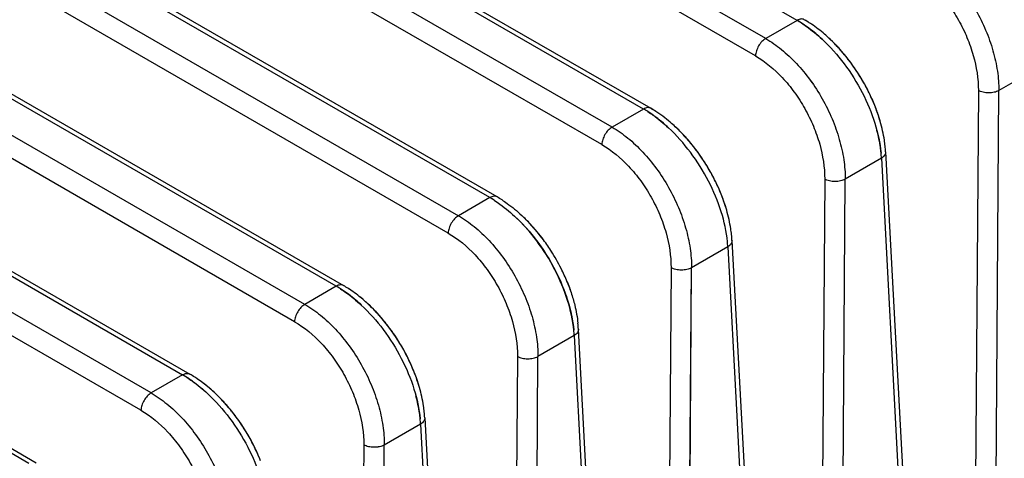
# Model space of a CAD drawing. Header units: inches. Extents: x 0 to 34, y 0 to 22.
# Tile 96 of 108: x 30.242 to 30.911, y 18.303 to 18.601. Entities that reach past the tile are written whole.
import ezdxf

# ---------------------------------------------------------------- set-up
doc = ezdxf.new("R2010")
doc.units = ezdxf.units.IN
doc.header["$LTSCALE"] = 1.87
doc.header["$MEASUREMENT"] = 0
doc.layers.get('0').update_dxf_attribs({"linetype": 'CONTINUOUS'})

msp = doc.modelspace()

# ---------------------------------------------------------------- linework, layer by layer
at = {"color": 6, "linetype": 'CONTINUOUS'}
for p, q in [((30.7701, 18.60037), (28.60266, 19.85183)), ((30.74875, 18.58804), (28.58128, 19.83951)), ((30.74182, 18.57626), (28.57432, 19.82774)), ((30.6657, 18.5401), (28.49828, 19.79155)), ((28.50322, 19.79202), (30.6706, 18.5406)), ((30.64434, 18.52777), (28.4769, 19.77923)), ((30.63741, 18.51599), (28.46993, 19.76746)), ((30.5613, 18.47983), (28.39389, 19.73126)), ((30.5662, 18.48033), (28.39882, 19.73174)), ((28.37252, 19.71894), (30.53994, 18.4675)), ((30.533, 18.45572), (28.36555, 19.70718)), ((30.45689, 18.41956), (28.2895, 19.67098)), ((28.29443, 19.67147), (30.46181, 18.42005)), ((30.43554, 18.40723), (28.26813, 19.65866)), ((30.42859, 18.39545), (28.26117, 19.64689)), ((28.18511, 19.6107), (30.35249, 18.35929)), ((28.19004, 19.61119), (30.35741, 18.35978)), ((30.33113, 18.34695), (28.16375, 19.59837)), ((30.32419, 18.33518), (28.15678, 19.58661)), ((30.24809, 18.29901), (28.08072, 19.55042)), ((28.08564, 19.55091), (30.25301, 18.2995)), ((30.77008, 18.60039), (30.74875, 18.58804)), ((30.77814, 18.59509), (30.77277, 18.59877)), ((30.9318, 18.56689), (30.9072, 18.55261)), ((30.89327, 18.55267), (30.88894, 17.9571)), ((30.90236, 17.88605), (30.9072, 18.55261)), ((30.66568, 18.54011), (30.64434, 18.52777)), ((30.83026, 18.51094), (30.86251, 17.90345)), ((30.8274, 18.50661), (30.80279, 18.49234)), ((30.8274, 18.50661), (30.85497, 17.98744)), ((30.82741, 18.50661), (30.85497, 17.98744)), ((30.82741, 18.50661), (30.85497, 17.98744)), ((30.78886, 18.4924), (30.78457, 17.90283)), ((30.79802, 17.83659), (30.80279, 18.49234)), ((30.56128, 18.47984), (30.53994, 18.4675)), ((30.72586, 18.45067), (30.75774, 17.85032)), ((30.723, 18.44633), (30.69838, 18.43207)), ((30.72299, 18.44633), (30.72911, 18.33115)), ((30.723, 18.44633), (30.72912, 18.33115)), ((30.72301, 18.44634), (30.72912, 18.33115)), ((30.68445, 18.43213), (30.68019, 17.8472)), ((30.69349, 17.78508), (30.69838, 18.43207)), ((30.69366, 17.78517), (30.69838, 18.43207)), ((30.45689, 18.41956), (30.43554, 18.40723)), ((30.4639, 18.41502), (30.45923, 18.41816)), ((30.65312, 17.79446), (30.62147, 18.39038)), ((30.6186, 18.38606), (30.59397, 18.37179)), ((30.6186, 18.38606), (30.65163, 17.76411)), ((30.58004, 18.37185), (30.5758, 17.79013)), ((30.5893, 17.73178), (30.59397, 18.37179)), ((30.35249, 18.35929), (30.33113, 18.34695)), ((30.51707, 18.33011), (30.54858, 17.73702)), ((30.72911, 18.33115), (30.75034, 17.93121)), ((30.72912, 18.33115), (30.75036, 17.93121)), ((30.72912, 18.33115), (30.75036, 17.93121)), ((30.5142, 18.32578), (30.48956, 18.31152)), ((30.5142, 18.32578), (30.54703, 17.7098)), ((30.47564, 18.31158), (30.4714, 17.7316)), ((30.48491, 17.67642), (30.48956, 18.31152))]:
    msp.add_line(p, q, dxfattribs=at)
for centre, radius, start, end in [((30.73097, 18.53261), 0.07825, 57.50872, 60.01152), ((30.73231, 18.53461), 0.07585, 57.76141, 60.13685), ((30.7363, 18.53387), 0.07738, 59.03539, 59.98963), ((30.7347, 18.53119), 0.08049, 57.12836, 59.9577), ((30.73416, 18.53033), 0.08151, 57.13434, 59.0232), ((30.73217, 18.52726), 0.08517, 55.9468, 57.13538), ((30.7142, 18.50505), 0.11379, 43.77251, 47.06808), ((30.70941, 18.50048), 0.12041, 41.43988, 43.76939), ((30.70405, 18.49585), 0.12749, 36.51316, 41.40511), ((30.69922, 18.49231), 0.13348, 31.47214, 36.50007), ((30.6997, 18.49257), 0.13293, 26.68726, 36.50698), ((30.69851, 18.49187), 0.13432, 31.47603, 32.70481), ((30.70006, 18.49276), 0.13253, 26.68391, 31.49443), ((30.70547, 18.49544), 0.12649, 22.40416, 26.70018), ((30.7062, 18.49578), 0.12569, 21.60202, 26.71343), ((30.7091, 18.49696), 0.12256, 21.58696, 22.39464), ((30.62609, 18.47144), 0.07927, 57.56175, 60.03502), ((30.62657, 18.47235), 0.07824, 57.50644, 60.00947), ((30.6303, 18.47092), 0.0805, 57.12824, 59.95756), ((30.63065, 18.47148), 0.07983, 57.55845, 59.96766), ((30.60975, 18.44473), 0.11386, 43.72611, 47.06724), ((30.60491, 18.44011), 0.12055, 41.36759, 43.72302), ((30.59961, 18.43554), 0.12754, 36.51366, 41.33425), ((30.75195, 18.50679), 0.07842, 3.02991, 5.95895), ((30.59481, 18.43203), 0.1335, 31.43466, 36.50003), ((30.5953, 18.4323), 0.13293, 26.6875, 36.50704), ((30.7484, 18.50265), 0.07911, 2.86921, 5.48039), ((30.74734, 18.50257), 0.08017, 2.89288, 5.42343), ((30.59411, 18.43159), 0.13432, 31.43854, 32.69217), ((30.59567, 18.43249), 0.13252, 26.68408, 31.45681), ((30.60107, 18.43517), 0.12649, 22.39798, 26.70054), ((30.60182, 18.43551), 0.12566, 21.57467, 26.71421), ((30.60473, 18.4367), 0.12252, 21.55945, 22.38847), ((30.61266, 18.43966), 0.11406, 16.07023, 21.63825), ((30.52169, 18.41118), 0.07926, 57.55956, 60.03345), ((30.52218, 18.41208), 0.07823, 57.50379, 60.00742), ((30.52111, 18.41031), 0.0803, 57.49817, 58.6853), ((30.52655, 18.4117), 0.07925, 57.10516, 59.97823), ((30.50561, 18.3847), 0.1135, 42.7325, 47.03834), ((30.50588, 18.38498), 0.11311, 43.10021, 47.04118), ((30.49759, 18.37718), 0.12449, 36.39149, 43.11182), ((30.5015, 18.38076), 0.11919, 42.7819, 43.14217), ((30.49728, 18.37693), 0.12489, 36.40045, 42.75553), ((30.64755, 18.44651), 0.07842, 3.03069, 5.95956), ((30.49129, 18.37236), 0.13242, 32.19658, 36.45629), ((30.64293, 18.44229), 0.08018, 2.89362, 5.4247), ((30.64418, 18.44237), 0.07892, 2.8822, 5.44911), ((30.49037, 18.37172), 0.13354, 26.64309, 32.46024), ((30.49593, 18.37455), 0.12731, 22.08358, 26.62414), ((30.41778, 18.35182), 0.07822, 57.50189, 60.0054), ((30.4207, 18.35646), 0.07275, 58.01613, 60.16897), ((30.4215, 18.35037), 0.0805, 57.12806, 59.95806), ((30.4187, 18.34602), 0.08567, 55.57628, 57.13242), ((30.40086, 18.32409), 0.11398, 43.64575, 47.06577), ((30.39592, 18.31939), 0.1208, 41.23028, 43.64258), ((30.39074, 18.31494), 0.12763, 36.51461, 41.1996), ((30.54189, 18.38613), 0.07969, 3.05684, 5.94196), ((30.38599, 18.31146), 0.13352, 31.36162, 36.49996), ((30.38651, 18.31175), 0.13293, 26.68798, 36.50721), ((30.53852, 18.38201), 0.08019, 2.89436, 5.42599), ((30.53977, 18.38209), 0.07894, 2.88318, 5.45063), ((30.3853, 18.31103), 0.13433, 31.36546, 32.66974), ((30.3869, 18.31195), 0.13249, 26.68443, 31.38348), ((30.39228, 18.31462), 0.12648, 22.38695, 26.70126), ((30.39307, 18.31498), 0.12561, 21.52108, 26.71578), ((30.39599, 18.31617), 0.12246, 21.50554, 22.37748), ((30.40391, 18.31912), 0.11401, 16.07059, 21.58282), ((30.31253, 18.28994), 0.08004, 56.28081, 60.04954), ((30.31338, 18.29155), 0.07821, 57.49962, 60.00336), ((30.30836, 18.28355), 0.08766, 54.55932, 56.3312), ((30.31711, 18.29009), 0.0805, 57.12796, 59.95789), ((30.3137, 18.28483), 0.08676, 55.10563, 57.12259), ((30.29643, 18.26378), 0.11404, 43.61099, 47.06513), ((30.29144, 18.25903), 0.12092, 41.16455, 43.60772), ((30.28631, 18.25464), 0.12767, 36.51507, 41.13512), ((30.43875, 18.32596), 0.07842, 3.03226, 5.96079), ((30.28158, 18.25118), 0.13354, 31.32586, 36.49994), ((30.28211, 18.25147), 0.13293, 26.68823, 36.5073), ((30.43519, 18.32182), 0.07912, 2.87153, 5.47925), ((30.43411, 18.32173), 0.0802, 2.89508, 5.42725), ((30.2809, 18.25075), 0.13434, 31.32969, 32.65982), ((30.28251, 18.25168), 0.13248, 26.68461, 31.34759), ((30.28789, 18.25434), 0.12648, 22.38207, 26.70162), ((30.2887, 18.25472), 0.12559, 21.49472, 26.71656)]:
    msp.add_arc(centre, radius, start, end, dxfattribs=at)
for points, knots in [([(30.85317, 18.6483), (30.85691, 18.64615), (30.86429, 18.64096), (30.87442, 18.63142), (30.88371, 18.62012), (30.89182, 18.60748), (30.89847, 18.59395), (30.90342, 18.58002), (30.90648, 18.56621), (30.90722, 18.55703), (30.9072, 18.55261)], [0, 0, 0, 0, 0.113408, 0.235726, 0.364359, 0.496605, 0.629318, 0.759325, 0.883806, 1, 1, 1, 1]), ([(30.85318, 18.6483), (30.85692, 18.64614), (30.8643, 18.64095), (30.87442, 18.63142), (30.88371, 18.62011), (30.89182, 18.60747), (30.89847, 18.59395), (30.90342, 18.58002), (30.90648, 18.56621), (30.90722, 18.55703), (30.9072, 18.55261)], [0, 0, 0, 0, 0.113412, 0.235733, 0.364368, 0.496612, 0.629324, 0.759329, 0.883808, 1, 1, 1, 1]), ([(30.89149, 18.64789), (30.89696, 18.64281), (30.90708, 18.63136), (30.91919, 18.61203), (30.9278, 18.59151), (30.93089, 18.5773), (30.93154, 18.57042)], [0, 0, 0, 0, 0.252109, 0.51285, 0.766808, 1, 1, 1, 1]), ([(30.84622, 18.63653), (30.85297, 18.63256), (30.86244, 18.62464), (30.8729, 18.61183), (30.87997, 18.60075), (30.88576, 18.58889), (30.89134, 18.57306), (30.89327, 18.56067), (30.89327, 18.55266)], [0, 0, 0, 0, 0.235243, 0.36399, 0.496347, 0.629206, 0.759429, 1, 1, 1, 1]), ([(30.775, 18.60088), (30.77468, 18.60106), (30.77393, 18.60134), (30.77269, 18.60136), (30.77137, 18.60104), (30.77051, 18.60064), (30.77008, 18.60039)], [0, 0, 0, 0, 0.21774, 0.451657, 0.711766, 1, 1, 1, 1]), ([(30.773, 18.59862), (30.77421, 18.59785), (30.77916, 18.59451), (30.78379, 18.59069), (30.78711, 18.5876)], [0, 0, 0, 0, 0.239895, 1, 1, 1, 1]), ([(30.773, 18.59861), (30.77421, 18.59785), (30.77916, 18.59452), (30.78378, 18.59071), (30.78709, 18.58762)], [0, 0, 0, 0, 0.239909, 1, 1, 1, 1]), ([(30.7917, 18.58837), (30.79075, 18.58925), (30.78699, 18.59262), (30.78298, 18.59572), (30.77987, 18.59783)], [0, 0, 0, 0, 0.256497, 1, 1, 1, 1]), ([(30.7917, 18.58837), (30.79075, 18.58925), (30.78699, 18.59262), (30.78298, 18.59572), (30.77987, 18.59783)], [0, 0, 0, 0, 0.256497, 1, 1, 1, 1]), ([(30.7917, 18.58837), (30.79075, 18.58925), (30.78699, 18.59262), (30.78298, 18.59572), (30.77987, 18.59783)], [0, 0, 0, 0, 0.256497, 1, 1, 1, 1]), ([(30.74877, 18.58803), (30.74781, 18.58747), (30.74598, 18.58594), (30.74382, 18.58305), (30.74232, 18.57974), (30.74185, 18.57739), (30.74181, 18.57626)], [0, 0, 0, 0, 0.236016, 0.497844, 0.760849, 1, 1, 1, 1]), ([(30.74876, 18.58803), (30.7525, 18.58587), (30.75988, 18.58069), (30.77001, 18.57115), (30.7793, 18.55985), (30.78741, 18.54721), (30.79406, 18.53368), (30.79901, 18.51975), (30.80207, 18.50594), (30.80281, 18.49676), (30.80279, 18.49234)], [0, 0, 0, 0, 0.113407, 0.235724, 0.364358, 0.496603, 0.629317, 0.759324, 0.883806, 1, 1, 1, 1]), ([(30.74877, 18.58803), (30.75251, 18.58587), (30.75989, 18.58068), (30.77001, 18.57114), (30.7793, 18.55984), (30.78741, 18.5472), (30.79406, 18.53368), (30.79901, 18.51975), (30.80207, 18.50594), (30.80281, 18.49676), (30.80279, 18.49234)], [0, 0, 0, 0, 0.113409, 0.235728, 0.364363, 0.496608, 0.62932, 0.759325, 0.883805, 1, 1, 1, 1]), ([(30.74877, 18.58803), (30.75251, 18.58587), (30.75989, 18.58068), (30.77001, 18.57114), (30.7793, 18.55984), (30.78741, 18.5472), (30.79406, 18.53368), (30.79901, 18.51975), (30.80207, 18.50594), (30.80281, 18.49676), (30.80279, 18.49234)], [0, 0, 0, 0, 0.113411, 0.23573, 0.364363, 0.496605, 0.629315, 0.75932, 0.883805, 1, 1, 1, 1]), ([(30.79967, 18.58017), (30.79904, 18.58089), (30.79648, 18.58372), (30.79379, 18.58643), (30.7917, 18.58837)], [0, 0, 0, 0, 0.253051, 1, 1, 1, 1]), ([(30.78709, 18.58762), (30.79256, 18.58253), (30.80268, 18.57108), (30.81479, 18.55176), (30.8234, 18.53124), (30.82649, 18.51702), (30.82714, 18.51014)], [0, 0, 0, 0, 0.252106, 0.512847, 0.766806, 1, 1, 1, 1]), ([(30.80652, 18.57171), (30.80573, 18.57278), (30.80253, 18.57695), (30.79908, 18.58094), (30.79636, 18.58377)], [0, 0, 0, 0, 0.252892, 1, 1, 1, 1]), ([(30.74182, 18.57626), (30.74857, 18.57229), (30.75803, 18.56437), (30.76849, 18.55156), (30.77556, 18.54048), (30.78135, 18.52862), (30.78693, 18.51279), (30.78886, 18.5004), (30.78886, 18.49239)], [0, 0, 0, 0, 0.235243, 0.363991, 0.496348, 0.629207, 0.75943, 1, 1, 1, 1]), ([(30.9072, 18.55261), (30.90621, 18.55207), (30.9039, 18.55131), (30.90024, 18.55094), (30.89657, 18.55134), (30.89427, 18.55213), (30.89327, 18.55267)], [0, 0, 0, 0, 0.23548, 0.499034, 0.763218, 1, 1, 1, 1]), ([(30.82666, 18.53151), (30.82637, 18.53253), (30.82512, 18.53663), (30.82364, 18.54066), (30.82241, 18.54365)], [0, 0, 0, 0, 0.24647, 1, 1, 1, 1]), ([(30.82666, 18.53151), (30.82641, 18.53239), (30.82533, 18.53595), (30.82409, 18.53945), (30.82306, 18.54205)], [0, 0, 0, 0, 0.246861, 1, 1, 1, 1]), ([(30.6706, 18.5406), (30.67028, 18.54079), (30.66953, 18.54106), (30.66829, 18.54109), (30.66697, 18.54077), (30.66611, 18.54036), (30.66568, 18.54011)], [0, 0, 0, 0, 0.21774, 0.451657, 0.711766, 1, 1, 1, 1]), ([(30.6686, 18.53834), (30.66981, 18.53757), (30.67477, 18.53423), (30.67939, 18.53042), (30.68271, 18.52733)], [0, 0, 0, 0, 0.239895, 1, 1, 1, 1]), ([(30.6686, 18.53834), (30.66981, 18.53757), (30.67476, 18.53424), (30.67938, 18.53043), (30.68269, 18.52734)], [0, 0, 0, 0, 0.239909, 1, 1, 1, 1]), ([(30.68267, 18.52738), (30.68154, 18.52843), (30.6771, 18.53239), (30.67232, 18.53598), (30.66861, 18.53834)], [0, 0, 0, 0, 0.259625, 1, 1, 1, 1]), ([(30.6873, 18.52809), (30.6862, 18.52912), (30.68183, 18.53301), (30.67713, 18.53653), (30.67347, 18.53886)], [0, 0, 0, 0, 0.257839, 1, 1, 1, 1]), ([(30.6873, 18.52809), (30.6862, 18.52912), (30.68183, 18.53301), (30.67713, 18.53653), (30.67347, 18.53886)], [0, 0, 0, 0, 0.257838, 1, 1, 1, 1]), ([(30.64436, 18.52776), (30.6434, 18.5272), (30.64157, 18.52567), (30.63941, 18.52278), (30.63791, 18.51947), (30.63744, 18.51712), (30.63741, 18.51599)], [0, 0, 0, 0, 0.236016, 0.497844, 0.760849, 1, 1, 1, 1]), ([(30.64436, 18.52776), (30.6481, 18.5256), (30.65548, 18.52041), (30.66561, 18.51087), (30.67489, 18.49957), (30.683, 18.48693), (30.68965, 18.47341), (30.6946, 18.45948), (30.69765, 18.44567), (30.6984, 18.43649), (30.69838, 18.43207)], [0, 0, 0, 0, 0.113409, 0.235728, 0.36436, 0.496603, 0.629313, 0.759319, 0.883804, 1, 1, 1, 1]), ([(30.64436, 18.52776), (30.6481, 18.5256), (30.65548, 18.52042), (30.6656, 18.51088), (30.67489, 18.49958), (30.683, 18.48693), (30.68965, 18.47341), (30.6946, 18.45948), (30.69765, 18.44567), (30.6984, 18.43649), (30.69838, 18.43207)], [0, 0, 0, 0, 0.113406, 0.235722, 0.364356, 0.496602, 0.629316, 0.759324, 0.883806, 1, 1, 1, 1]), ([(30.69538, 18.51978), (30.69473, 18.52051), (30.69214, 18.52338), (30.68941, 18.52613), (30.6873, 18.52809)], [0, 0, 0, 0, 0.253083, 1, 1, 1, 1]), ([(30.82994, 18.51493), (30.8298, 18.51629), (30.82908, 18.52188), (30.82784, 18.5274), (30.82666, 18.53151)], [0, 0, 0, 0, 0.24215, 1, 1, 1, 1]), ([(30.82994, 18.51493), (30.8298, 18.51629), (30.82908, 18.52188), (30.82784, 18.5274), (30.82666, 18.53151)], [0, 0, 0, 0, 0.242151, 1, 1, 1, 1]), ([(30.82994, 18.51493), (30.8298, 18.51629), (30.82908, 18.52188), (30.82784, 18.5274), (30.82666, 18.53151)], [0, 0, 0, 0, 0.242149, 1, 1, 1, 1]), ([(30.72275, 18.44986), (30.7221, 18.45674), (30.719, 18.47097), (30.71038, 18.4915), (30.69827, 18.51083), (30.68814, 18.52229), (30.68267, 18.52738)], [0, 0, 0, 0, 0.233208, 0.487191, 0.747943, 1, 1, 1, 1]), ([(30.70212, 18.51143), (30.70133, 18.51249), (30.69816, 18.51665), (30.69473, 18.52061), (30.69203, 18.52343)], [0, 0, 0, 0, 0.252868, 1, 1, 1, 1]), ([(30.82714, 18.51021), (30.82703, 18.51145), (30.82642, 18.51661), (30.82537, 18.5217), (30.82437, 18.52551)], [0, 0, 0, 0, 0.240965, 1, 1, 1, 1]), ([(30.63741, 18.51599), (30.64416, 18.51202), (30.65362, 18.5041), (30.66408, 18.49129), (30.67115, 18.48021), (30.67694, 18.46835), (30.68253, 18.45252), (30.68446, 18.44013), (30.68445, 18.43212)], [0, 0, 0, 0, 0.235243, 0.363991, 0.496349, 0.629208, 0.759431, 1, 1, 1, 1]), ([(30.83026, 18.51093), (30.83028, 18.51054), (30.83018, 18.50972), (30.8296, 18.50855), (30.82865, 18.50748), (30.82785, 18.50689), (30.8274, 18.50661)], [0, 0, 0, 0, 0.216779, 0.450333, 0.710919, 1, 1, 1, 1]), ([(30.83026, 18.51093), (30.83028, 18.51054), (30.83018, 18.50972), (30.8296, 18.50855), (30.82865, 18.50749), (30.82785, 18.50689), (30.82741, 18.50661)], [0, 0, 0, 0, 0.216801, 0.450362, 0.710939, 1, 1, 1, 1]), ([(30.80279, 18.49234), (30.8018, 18.4918), (30.79949, 18.49104), (30.79583, 18.49067), (30.79216, 18.49107), (30.78986, 18.49186), (30.78886, 18.4924)], [0, 0, 0, 0, 0.235619, 0.499307, 0.763374, 1, 1, 1, 1]), ([(30.80279, 18.49234), (30.8018, 18.4918), (30.79949, 18.49104), (30.79583, 18.49067), (30.79216, 18.49107), (30.78986, 18.49186), (30.78886, 18.4924)], [0, 0, 0, 0, 0.235508, 0.499062, 0.76323, 1, 1, 1, 1]), ([(30.72226, 18.47123), (30.72197, 18.47225), (30.72073, 18.47635), (30.71925, 18.48038), (30.71802, 18.48336)], [0, 0, 0, 0, 0.246473, 1, 1, 1, 1]), ([(30.5662, 18.48033), (30.56588, 18.48051), (30.56513, 18.48079), (30.56389, 18.48081), (30.56257, 18.48049), (30.56171, 18.48009), (30.56128, 18.47984)], [0, 0, 0, 0, 0.21774, 0.451657, 0.711766, 1, 1, 1, 1]), ([(30.5662, 18.48033), (30.56588, 18.48051), (30.56513, 18.48079), (30.56389, 18.48081), (30.56257, 18.48049), (30.56171, 18.48008), (30.56129, 18.47984)], [0, 0, 0, 0, 0.217784, 0.45169, 0.711776, 1, 1, 1, 1]), ([(30.56425, 18.47803), (30.56556, 18.4772), (30.57094, 18.47356), (30.57592, 18.46936), (30.57949, 18.46594)], [0, 0, 0, 0, 0.239166, 1, 1, 1, 1]), ([(30.56959, 18.47825), (30.57075, 18.47751), (30.57543, 18.47431), (30.57982, 18.47069), (30.58296, 18.46776)], [0, 0, 0, 0, 0.242197, 1, 1, 1, 1]), ([(30.56959, 18.47825), (30.57075, 18.47751), (30.57543, 18.47431), (30.57982, 18.47069), (30.58296, 18.46776)], [0, 0, 0, 0, 0.242197, 1, 1, 1, 1]), ([(30.56959, 18.47825), (30.57075, 18.47751), (30.57543, 18.47431), (30.57982, 18.47069), (30.58296, 18.46776)], [0, 0, 0, 0, 0.242197, 1, 1, 1, 1]), ([(30.72555, 18.45465), (30.72541, 18.45601), (30.72469, 18.4616), (30.72344, 18.46713), (30.72226, 18.47123)], [0, 0, 0, 0, 0.24215, 1, 1, 1, 1]), ([(30.72555, 18.45465), (30.72541, 18.45601), (30.72469, 18.4616), (30.72344, 18.46713), (30.72226, 18.47123)], [0, 0, 0, 0, 0.242151, 1, 1, 1, 1]), ([(30.72555, 18.45465), (30.72541, 18.45601), (30.72469, 18.4616), (30.72344, 18.46713), (30.72226, 18.47123)], [0, 0, 0, 0, 0.24215, 1, 1, 1, 1]), ([(30.53995, 18.46749), (30.53899, 18.46693), (30.53716, 18.4654), (30.535, 18.46251), (30.5335, 18.4592), (30.53303, 18.45685), (30.533, 18.45572)], [0, 0, 0, 0, 0.236016, 0.497844, 0.760849, 1, 1, 1, 1]), ([(30.53995, 18.46749), (30.54369, 18.46533), (30.55107, 18.46014), (30.56119, 18.45061), (30.57048, 18.4393), (30.57859, 18.42666), (30.58524, 18.41314), (30.59019, 18.39921), (30.59324, 18.38539), (30.59399, 18.37622), (30.59397, 18.37179)], [0, 0, 0, 0, 0.113405, 0.235721, 0.364354, 0.4966, 0.629314, 0.759322, 0.883805, 1, 1, 1, 1]), ([(30.53995, 18.46749), (30.54369, 18.46533), (30.55107, 18.46014), (30.5612, 18.4506), (30.57048, 18.4393), (30.57859, 18.42666), (30.58524, 18.41314), (30.59019, 18.39921), (30.59324, 18.38539), (30.59399, 18.37622), (30.59397, 18.37179)], [0, 0, 0, 0, 0.113407, 0.235725, 0.364358, 0.496604, 0.629317, 0.759324, 0.883806, 1, 1, 1, 1]), ([(30.61835, 18.38959), (30.6177, 18.39647), (30.61459, 18.41069), (30.60598, 18.43122), (30.59387, 18.45055), (30.58375, 18.46201), (30.57828, 18.46709)], [0, 0, 0, 0, 0.233209, 0.487192, 0.747942, 1, 1, 1, 1]), ([(30.57831, 18.46705), (30.58378, 18.46196), (30.59389, 18.45051), (30.60599, 18.43119), (30.6146, 18.41068), (30.6177, 18.39647), (30.61835, 18.38959)], [0, 0, 0, 0, 0.25212, 0.512861, 0.766813, 1, 1, 1, 1]), ([(30.57949, 18.46594), (30.5848, 18.46086), (30.59462, 18.44949), (30.60636, 18.43043), (30.6147, 18.41028), (30.61771, 18.39634), (30.61835, 18.38961)], [0, 0, 0, 0, 0.253031, 0.513696, 0.767149, 1, 1, 1, 1]), ([(30.533, 18.45572), (30.53975, 18.45175), (30.54921, 18.44384), (30.55967, 18.43102), (30.56675, 18.41994), (30.57254, 18.40808), (30.57812, 18.39225), (30.58005, 18.37986), (30.58004, 18.37185)], [0, 0, 0, 0, 0.235244, 0.363992, 0.49635, 0.629209, 0.759431, 1, 1, 1, 1]), ([(30.72587, 18.45066), (30.72589, 18.45027), (30.72578, 18.44944), (30.7252, 18.44827), (30.72424, 18.4472), (30.72344, 18.4466), (30.72299, 18.44633)], [0, 0, 0, 0, 0.216653, 0.450162, 0.710805, 1, 1, 1, 1]), ([(30.72587, 18.45066), (30.72589, 18.45027), (30.72578, 18.44944), (30.7252, 18.44827), (30.72425, 18.44721), (30.72345, 18.44661), (30.723, 18.44633)], [0, 0, 0, 0, 0.216758, 0.450303, 0.710898, 1, 1, 1, 1]), ([(30.72587, 18.45066), (30.72589, 18.45027), (30.72578, 18.44944), (30.7252, 18.44828), (30.72425, 18.44721), (30.72345, 18.44661), (30.72301, 18.44634)], [0, 0, 0, 0, 0.216695, 0.450345, 0.710988, 1, 1, 1, 1]), ([(30.69838, 18.43207), (30.69738, 18.43153), (30.69508, 18.43077), (30.69142, 18.4304), (30.68775, 18.4308), (30.68545, 18.43159), (30.68445, 18.43213)], [0, 0, 0, 0, 0.235536, 0.49909, 0.763243, 1, 1, 1, 1]), ([(30.69838, 18.43207), (30.69738, 18.43153), (30.69508, 18.43077), (30.69142, 18.4304), (30.68775, 18.4308), (30.68545, 18.43159), (30.68445, 18.43213)], [0, 0, 0, 0, 0.235655, 0.499342, 0.763389, 1, 1, 1, 1]), ([(30.61375, 18.42278), (30.61415, 18.4218), (30.61569, 18.41789), (30.61702, 18.4139), (30.61789, 18.41088)], [0, 0, 0, 0, 0.253364, 1, 1, 1, 1]), ([(30.61375, 18.42278), (30.61415, 18.4218), (30.61569, 18.41789), (30.61702, 18.4139), (30.61789, 18.41088)], [0, 0, 0, 0, 0.253364, 1, 1, 1, 1]), ([(30.61389, 18.42241), (30.61428, 18.42146), (30.61576, 18.41767), (30.61705, 18.4138), (30.61789, 18.41088)], [0, 0, 0, 0, 0.253282, 1, 1, 1, 1]), ([(30.46181, 18.42005), (30.46148, 18.42024), (30.46073, 18.42051), (30.45949, 18.42054), (30.45817, 18.42022), (30.45731, 18.41981), (30.45688, 18.41956)], [0, 0, 0, 0, 0.21774, 0.451657, 0.711766, 1, 1, 1, 1]), ([(30.45981, 18.41779), (30.46101, 18.41702), (30.46596, 18.41369), (30.47057, 18.40988), (30.47389, 18.40679)], [0, 0, 0, 0, 0.239901, 1, 1, 1, 1]), ([(30.45981, 18.41779), (30.46101, 18.41702), (30.46597, 18.41368), (30.47059, 18.40987), (30.47391, 18.40677)], [0, 0, 0, 0, 0.239893, 1, 1, 1, 1]), ([(30.4785, 18.40754), (30.47744, 18.40853), (30.47323, 18.41228), (30.46871, 18.4157), (30.4652, 18.41798)], [0, 0, 0, 0, 0.257481, 1, 1, 1, 1]), ([(30.4785, 18.40754), (30.47759, 18.40839), (30.47397, 18.41164), (30.47012, 18.41464), (30.46713, 18.41669)], [0, 0, 0, 0, 0.256196, 1, 1, 1, 1]), ([(30.48678, 18.39901), (30.48611, 18.39976), (30.48347, 18.40271), (30.48067, 18.40553), (30.4785, 18.40754)], [0, 0, 0, 0, 0.253144, 1, 1, 1, 1]), ([(30.61789, 18.41088), (30.61828, 18.40949), (30.61972, 18.40407), (30.62072, 18.39852), (30.62115, 18.39438)], [0, 0, 0, 0, 0.257538, 1, 1, 1, 1]), ([(30.61789, 18.41088), (30.61828, 18.40949), (30.61972, 18.40407), (30.62072, 18.39852), (30.62115, 18.39438)], [0, 0, 0, 0, 0.257537, 1, 1, 1, 1]), ([(30.61789, 18.41088), (30.61828, 18.40949), (30.61972, 18.40407), (30.62072, 18.39852), (30.62115, 18.39438)], [0, 0, 0, 0, 0.257538, 1, 1, 1, 1]), ([(30.43555, 18.40722), (30.43458, 18.40666), (30.43276, 18.40513), (30.43059, 18.40224), (30.4291, 18.39893), (30.42863, 18.39658), (30.42859, 18.39545)], [0, 0, 0, 0, 0.236016, 0.497844, 0.760849, 1, 1, 1, 1]), ([(30.43554, 18.40722), (30.43928, 18.40506), (30.44666, 18.39987), (30.45679, 18.39033), (30.46607, 18.37903), (30.47418, 18.36639), (30.48083, 18.35287), (30.48578, 18.33894), (30.48883, 18.32512), (30.48958, 18.31595), (30.48956, 18.31152)], [0, 0, 0, 0, 0.113404, 0.235719, 0.364353, 0.496599, 0.629314, 0.759323, 0.883806, 1, 1, 1, 1]), ([(30.47389, 18.40679), (30.47936, 18.40171), (30.48948, 18.39025), (30.50159, 18.37093), (30.5102, 18.35041), (30.5133, 18.33619), (30.51396, 18.32932)], [0, 0, 0, 0, 0.252109, 0.512861, 0.766824, 1, 1, 1, 1]), ([(30.49332, 18.39088), (30.49254, 18.39193), (30.4894, 18.39604), (30.48601, 18.39996), (30.48334, 18.40276)], [0, 0, 0, 0, 0.252828, 1, 1, 1, 1]), ([(30.42859, 18.39545), (30.43535, 18.39148), (30.44481, 18.38356), (30.45527, 18.37075), (30.46234, 18.35967), (30.46813, 18.34781), (30.47371, 18.33198), (30.47564, 18.31959), (30.47564, 18.31158)], [0, 0, 0, 0, 0.235244, 0.363992, 0.49635, 0.62921, 0.759432, 1, 1, 1, 1]), ([(30.62147, 18.39038), (30.62149, 18.38999), (30.62138, 18.38916), (30.6208, 18.388), (30.61985, 18.38693), (30.61905, 18.38633), (30.61861, 18.38606)], [0, 0, 0, 0, 0.216669, 0.450309, 0.710964, 1, 1, 1, 1]), ([(30.58005, 18.37186), (30.58104, 18.37132), (30.58334, 18.37053), (30.587, 18.37013), (30.59067, 18.3705), (30.59297, 18.37126), (30.59397, 18.37179)], [0, 0, 0, 0, 0.236492, 0.500395, 0.764185, 1, 1, 1, 1]), ([(30.51347, 18.35068), (30.51317, 18.3517), (30.51193, 18.35579), (30.51046, 18.35981), (30.50923, 18.36279)], [0, 0, 0, 0, 0.246479, 1, 1, 1, 1]), ([(30.35249, 18.35929), (30.35291, 18.35954), (30.35377, 18.35994), (30.35509, 18.36026), (30.35634, 18.36024), (30.35708, 18.35996), (30.35741, 18.35978)], [0, 0, 0, 0, 0.288234, 0.548343, 0.78226, 1, 1, 1, 1]), ([(30.35541, 18.35751), (30.35661, 18.35675), (30.36156, 18.35342), (30.36618, 18.34961), (30.36949, 18.34652)], [0, 0, 0, 0, 0.239901, 1, 1, 1, 1]), ([(30.35541, 18.35751), (30.35662, 18.35675), (30.36157, 18.35341), (30.36619, 18.34959), (30.36951, 18.3465)], [0, 0, 0, 0, 0.239893, 1, 1, 1, 1]), ([(30.37411, 18.34726), (30.37304, 18.34825), (30.36883, 18.35201), (30.36432, 18.35543), (30.3608, 18.3577)], [0, 0, 0, 0, 0.257481, 1, 1, 1, 1]), ([(30.37411, 18.34727), (30.37324, 18.34807), (30.3698, 18.35116), (30.36616, 18.35403), (30.36333, 18.356)], [0, 0, 0, 0, 0.255813, 1, 1, 1, 1]), ([(30.38247, 18.33862), (30.3818, 18.33939), (30.37913, 18.34237), (30.3763, 18.34523), (30.37411, 18.34727)], [0, 0, 0, 0, 0.253172, 1, 1, 1, 1]), ([(30.51675, 18.3341), (30.51661, 18.33546), (30.51589, 18.34105), (30.51465, 18.34658), (30.51347, 18.35068)], [0, 0, 0, 0, 0.24215, 1, 1, 1, 1]), ([(30.51675, 18.3341), (30.51661, 18.33546), (30.51589, 18.34105), (30.51465, 18.34658), (30.51347, 18.35068)], [0, 0, 0, 0, 0.242151, 1, 1, 1, 1]), ([(30.51675, 18.3341), (30.51661, 18.33546), (30.51589, 18.34105), (30.51465, 18.34658), (30.51347, 18.35068)], [0, 0, 0, 0, 0.24215, 1, 1, 1, 1]), ([(30.33114, 18.34695), (30.33018, 18.34639), (30.32835, 18.34486), (30.32619, 18.34197), (30.32469, 18.33866), (30.32422, 18.33631), (30.32418, 18.33518)], [0, 0, 0, 0, 0.236016, 0.497844, 0.760849, 1, 1, 1, 1]), ([(30.33114, 18.34695), (30.33488, 18.34479), (30.34225, 18.3396), (30.35238, 18.33006), (30.36166, 18.31876), (30.36977, 18.30612), (30.37642, 18.29259), (30.38137, 18.27867), (30.38442, 18.26485), (30.38517, 18.25568), (30.38515, 18.25125)], [0, 0, 0, 0, 0.113402, 0.235718, 0.364352, 0.4966, 0.629317, 0.759327, 0.883809, 1, 1, 1, 1]), ([(30.36949, 18.34652), (30.37496, 18.34143), (30.38508, 18.32998), (30.39719, 18.31065), (30.4058, 18.29014), (30.4089, 18.27592), (30.40955, 18.26904)], [0, 0, 0, 0, 0.252105, 0.512855, 0.76682, 1, 1, 1, 1]), ([(30.38892, 18.33061), (30.38815, 18.33165), (30.38502, 18.33574), (30.38165, 18.33965), (30.379, 18.34243)], [0, 0, 0, 0, 0.25281, 1, 1, 1, 1]), ([(30.51394, 18.32937), (30.51382, 18.33064), (30.5132, 18.33588), (30.51212, 18.34107), (30.5111, 18.34494)], [0, 0, 0, 0, 0.240831, 1, 1, 1, 1]), ([(30.32419, 18.33518), (30.33094, 18.33121), (30.3404, 18.32329), (30.35086, 18.31048), (30.35793, 18.2994), (30.36372, 18.28754), (30.3693, 18.27171), (30.37123, 18.25932), (30.37123, 18.25131)], [0, 0, 0, 0, 0.235244, 0.363993, 0.496351, 0.629211, 0.759433, 1, 1, 1, 1]), ([(30.51707, 18.33011), (30.51709, 18.32972), (30.51699, 18.32889), (30.5164, 18.32772), (30.51545, 18.32665), (30.51465, 18.32606), (30.5142, 18.32578)], [0, 0, 0, 0, 0.216728, 0.450259, 0.710867, 1, 1, 1, 1]), ([(30.51707, 18.3301), (30.51709, 18.32972), (30.51699, 18.3289), (30.51641, 18.32774), (30.51548, 18.32668), (30.51469, 18.32609), (30.51426, 18.32581)], [0, 0, 0, 0, 0.21709, 0.450869, 0.711335, 1, 1, 1, 1]), ([(30.48955, 18.31152), (30.48856, 18.31099), (30.48626, 18.31022), (30.48259, 18.30986), (30.47893, 18.31026), (30.47663, 18.31105), (30.47564, 18.31159)], [0, 0, 0, 0, 0.235748, 0.499458, 0.763485, 1, 1, 1, 1]), ([(30.48956, 18.31152), (30.48856, 18.31099), (30.48626, 18.31023), (30.4826, 18.30986), (30.47893, 18.31026), (30.47663, 18.31105), (30.47564, 18.31159)], [0, 0, 0, 0, 0.235697, 0.499384, 0.763407, 1, 1, 1, 1])]:
    msp.add_open_spline(points, degree=3, knots=knots, dxfattribs=at)
for points in [[(30.7871, 18.58763), (30.78425, 18.59028), (30.78126, 18.59278), (30.77814, 18.59509)], [(30.4739, 18.4068), (30.47074, 18.40975), (30.46741, 18.41251), (30.4639, 18.41502)], [(30.35919, 18.35497), (30.36281, 18.3524), (30.36624, 18.34956), (30.3695, 18.34653)]]:
    msp.add_open_spline(points, degree=3, dxfattribs=at)

doc.saveas('drawing.dxf')
